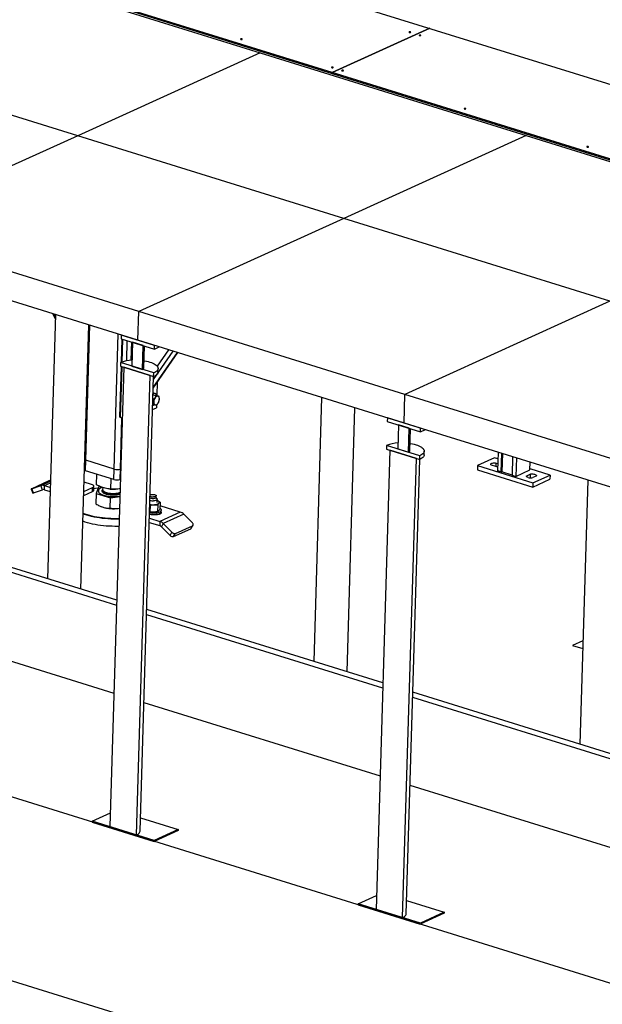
# Model space of a CAD drawing. Header units: millimetres. Extents: x 0 to 841, y 0 to 594.
# Tile 93 of 155: x 613 to 639, y 178 to 222. Entities that reach past the tile are written whole.
import ezdxf

# ---------------------------------------------------------------- set-up
doc = ezdxf.new("R2010")
doc.units = ezdxf.units.MM
doc.layers.add('TRAIT-FORT', color=4, linetype='Continuous', lineweight=25)

msp = doc.modelspace()

# ---------------------------------------------------------------- linework, layer by layer
at = {"layer": 'TRAIT-FORT', "color": 4, "linetype": 'Continuous', "lineweight": 25}
for p, q in [((555.27387, 244.94336), (671.19988, 208.88633)), ((602.42178, 226.90776), (626.66993, 219.36574)), ((626.67097, 219.40057), (602.42282, 226.94259)), ((611.5861, 223.97574), (623.46284, 220.28166)), ((631.02933, 221.38077), (626.67097, 219.40057)), ((626.67117, 219.40051), (631.02952, 221.38071)), ((615.3175, 216.58086), (603.44076, 220.27494)), ((623.46284, 220.28166), (615.3175, 216.58086)), ((623.46284, 220.28166), (635.33958, 216.58758)), ((626.66993, 219.36574), (626.67097, 219.40057)), ((626.67013, 219.36584), (626.66993, 219.36574)), ((626.67117, 219.40051), (626.67013, 219.36568)), ((626.67013, 219.36568), (653.88726, 210.90021)), ((653.8883, 210.93503), (626.67117, 219.40051)), ((615.3175, 216.58086), (606.16497, 212.42244)), ((627.19424, 212.88678), (615.3175, 216.58086)), ((635.33958, 216.58758), (627.19424, 212.88678)), ((635.33958, 216.58758), (647.21632, 212.8935)), ((688.60662, 163.34623), (522.33224, 215.06335)), ((627.19424, 212.88678), (618.04171, 208.72836)), ((639.07098, 209.1927), (627.19424, 212.88678)), ((618.04171, 208.72836), (606.16497, 212.42244)), ((618.00345, 207.45138), (606.12671, 211.14547)), ((639.07098, 209.1927), (629.91845, 205.03428)), ((614.32792, 208.59461), (613.97481, 196.80778)), ((614.20955, 208.63142), (614.32138, 208.37643)), ((614.32484, 208.49174), (614.27211, 208.61196)), ((618.00345, 207.45138), (618.04171, 208.72836)), ((629.91845, 205.03428), (618.04171, 208.72836)), ((615.46163, 196.34533), (615.81474, 208.13215)), ((615.67533, 202.09199), (615.85589, 208.11935)), ((616.94218, 201.69795), (617.12275, 207.72532)), ((617.26116, 207.68226), (617.25629, 207.51974)), ((617.25629, 207.51974), (618.74088, 207.05798)), ((618.74575, 207.2205), (617.26116, 207.68226)), ((617.27515, 206.47281), (617.30605, 207.50426)), ((617.31582, 207.50122), (617.28513, 206.47653)), ((617.51377, 207.43966), (617.48655, 206.53111)), ((617.71172, 207.37809), (617.68718, 206.5591)), ((617.76105, 207.36274), (617.72906, 206.29473)), ((618.23612, 207.21498), (617.76105, 207.36274)), ((629.8802, 203.7573), (618.00345, 207.45138)), ((618.20412, 206.14697), (618.23612, 207.21498)), ((618.26646, 206.21187), (618.29595, 207.19637)), ((618.74088, 207.05798), (618.74575, 207.2205)), ((618.74088, 207.05798), (618.9552, 207.15536)), ((618.87083, 206.28855), (619.37738, 207.02405)), ((688.36318, 155.22005), (522.0888, 206.93717)), ((618.68994, 205.32014), (619.7777, 206.89953)), ((618.69045, 205.33715), (619.76848, 206.9024)), ((618.70142, 205.70308), (619.56994, 206.96415)), ((617.36788, 206.24303), (616.75372, 185.74185)), ((617.20199, 204.03076), (617.26919, 206.27373)), ((617.27896, 206.27069), (617.21107, 204.00458)), ((617.22429, 206.45173), (617.21943, 206.28921)), ((617.21943, 206.28921), (618.70402, 205.82745)), ((618.70889, 205.98997), (617.22429, 206.45173)), ((618.55556, 205.87362), (617.36788, 206.24303)), ((617.72906, 206.29473), (618.20412, 206.14697)), ((618.8988, 206.03025), (618.90367, 206.19278)), ((617.9414, 185.37244), (618.55556, 205.87362)), ((618.09722, 185.53468), (618.70516, 205.82796)), ((618.70402, 205.82745), (618.70889, 205.98997)), ((618.86124, 205.56887), (618.84433, 205.00429)), ((618.68604, 205.02251), (618.68078, 205.01436)), ((618.68604, 205.02251), (618.80471, 204.9856)), ((618.68604, 205.02251), (618.82129, 204.99647)), ((618.77943, 205.06737), (618.73984, 205.07968)), ((618.82129, 204.99647), (618.93997, 204.95956)), ((626.20466, 204.90053), (625.85156, 193.1137)), ((629.8802, 203.7573), (629.91845, 205.03428)), ((641.79519, 201.3402), (629.91845, 205.03428)), ((618.66119, 204.36043), (618.8273, 204.4359)), ((618.66789, 204.58394), (618.69289, 204.57616)), ((618.67424, 204.79605), (618.68117, 204.7939)), ((618.83081, 204.55297), (618.8273, 204.4359)), ((627.33837, 192.65125), (627.69148, 204.43807)), ((617.21107, 204.00458), (617.20199, 204.03076)), ((617.3, 203.97693), (617.21107, 204.00458)), ((617.22257, 201.70414), (617.29075, 203.9798)), ((629.1379, 203.98818), (629.13303, 203.82566)), ((630.62249, 203.52642), (629.1379, 203.98818)), ((629.13303, 203.82566), (630.61762, 203.3639)), ((629.63779, 203.66866), (629.6058, 202.60065)), ((630.11286, 203.5209), (629.63779, 203.66866)), ((641.75694, 200.06322), (629.8802, 203.7573)), ((630.08087, 202.45289), (630.11286, 203.5209)), ((630.1432, 202.51779), (630.17269, 203.50229)), ((630.61762, 203.3639), (630.62249, 203.52642)), ((630.61762, 203.3639), (630.83194, 203.46128)), ((629.10104, 202.75765), (629.09617, 202.59513)), ((630.58563, 202.29589), (629.10104, 202.75765)), ((629.24463, 202.54895), (628.63046, 182.04777)), ((629.09617, 202.59513), (630.58076, 202.13337)), ((630.4323, 202.17954), (629.24463, 202.54895)), ((629.6058, 202.60065), (630.08087, 202.45289)), ((629.81814, 181.67836), (630.4323, 202.17954)), ((630.58076, 202.13337), (630.58563, 202.29589)), ((630.77554, 202.33617), (630.78041, 202.4987)), ((633.92339, 202.20232), (633.16068, 201.85579)), ((634.07125, 202.15633), (633.92339, 202.20232)), ((634.08008, 202.45099), (634.05544, 201.62828)), ((634.22369, 201.57594), (634.24834, 202.39866)), ((634.26916, 202.39218), (634.24472, 201.57641)), ((634.72641, 202.24996), (634.70197, 201.43418)), ((634.72934, 202.24905), (634.7047, 201.42633)), ((634.8976, 202.19672), (634.87295, 201.374)), ((615.66142, 201.62763), (615.67533, 202.09199)), ((616.94218, 201.69795), (615.67533, 202.09199)), ((629.97397, 181.8406), (630.5819, 202.13388)), ((633.16068, 201.85579), (633.15511, 201.67005)), ((633.16068, 201.85579), (635.635, 201.08619)), ((633.9796, 201.81123), (633.78166, 201.8728)), ((633.99042, 201.80973), (633.99522, 201.96983)), ((633.99522, 201.96983), (634.06502, 201.94812)), ((635.50295, 201.66024), (635.51329, 202.00522)), ((616.92827, 201.2336), (615.66142, 201.62763)), ((616.15662, 200.99953), (616.17069, 201.46923)), ((616.92827, 201.2336), (616.94218, 201.69795)), ((617.20866, 201.23979), (617.22257, 201.70414)), ((617.23204, 201.70844), (617.22257, 201.70414)), ((633.15511, 201.67005), (635.62943, 200.90045)), ((634.22369, 201.57594), (634.05544, 201.62828)), ((634.22369, 201.57594), (634.24472, 201.57641)), ((634.70197, 201.43418), (634.24472, 201.57641)), ((634.7047, 201.42633), (634.70197, 201.43418)), ((634.7047, 201.42633), (634.87295, 201.374)), ((634.87295, 201.374), (635.50295, 201.66024)), ((635.35614, 201.40643), (635.35487, 201.36403)), ((635.35614, 201.40643), (635.50868, 201.47574)), ((635.50868, 201.47574), (635.50381, 201.313)), ((636.39771, 201.43272), (635.50446, 201.71056)), ((635.78581, 201.38954), (635.63327, 201.32023)), ((635.635, 201.08619), (636.39771, 201.43272)), ((636.39771, 201.43272), (636.39214, 201.24698)), ((614.02602, 201.17111), (613.26331, 200.82458)), ((613.27449, 200.82131), (613.67425, 200.96478)), ((613.67425, 200.96478), (614.10521, 201.16058)), ((613.74861, 200.77929), (613.67425, 200.96478)), ((613.82854, 200.77955), (613.8341, 200.96529)), ((613.8341, 200.96529), (614.10302, 201.08748)), ((613.8341, 200.96529), (614.09691, 200.88355)), ((615.59219, 200.70355), (615.98243, 200.88085)), ((615.93703, 201.01173), (615.60452, 201.11515)), ((615.97687, 200.69511), (615.98243, 200.88085)), ((616.02881, 200.74919), (616.03437, 200.93493)), ((616.24059, 200.89767), (616.14491, 200.60863)), ((616.34096, 200.9109), (616.24059, 200.89767)), ((616.42993, 200.87721), (616.42751, 200.79644)), ((616.79099, 200.8067), (616.80493, 201.27196)), ((617.21813, 201.24409), (617.20866, 201.23979)), ((635.62943, 200.90045), (636.39214, 201.24698)), ((635.635, 201.08619), (635.62943, 200.90045)), ((638.0814, 201.20644), (637.7283, 189.41962)), ((613.23473, 200.80945), (613.30909, 200.62397)), ((613.34885, 200.63583), (613.27449, 200.82131)), ((613.34885, 200.63583), (613.74861, 200.77929)), ((613.82854, 200.77955), (614.09135, 200.69781)), ((615.58663, 200.51781), (615.97687, 200.69511)), ((616.14491, 200.60863), (616.1311, 200.1479)), ((616.14491, 200.60863), (616.77928, 200.4158)), ((616.23652, 200.72862), (616.23638, 200.72397)), ((616.74574, 200.81039), (616.7693, 200.80816)), ((616.77928, 200.4158), (617.19496, 200.47058)), ((616.98663, 200.80165), (616.99995, 200.80211)), ((618.8174, 200.42942), (618.81983, 200.51068)), ((618.85777, 200.36848), (618.81759, 200.43596)), ((616.34837, 200.03023), (616.35637, 200.02684)), ((616.76548, 199.95507), (616.77928, 200.4158)), ((618.53346, 200.09675), (618.5504, 200.08592)), ((618.5504, 200.08592), (618.54138, 199.78483)), ((618.85848, 200.21439), (618.86258, 200.35138)), ((618.88185, 200.28869), (618.86093, 200.29637)), ((618.88185, 200.28869), (618.86095, 200.29704)), ((618.88926, 200.10354), (618.88024, 199.80244)), ((618.99696, 200.22254), (618.98794, 199.92145)), ((619.89594, 199.78037), (618.99214, 200.06148)), ((617.1288, 199.94615), (617.17957, 199.957)), ((617.1288, 199.94615), (617.17947, 199.95375)), ((618.54138, 199.78483), (618.52424, 199.78894)), ((618.84242, 199.6786), (618.84261, 199.68469)), ((618.97038, 199.69058), (618.97138, 199.72405)), ((619.89594, 199.78037), (618.98069, 199.36452)), ((619.04635, 199.80674), (619.04844, 199.87639)), ((620.05281, 199.68134), (619.13755, 199.2655)), ((620.43668, 199.29414), (620.05281, 199.68134)), ((617.05651, 195.84926), (606.51702, 199.12741)), ((618.5103, 199.32336), (618.97512, 199.17878)), ((618.51586, 199.5091), (618.98069, 199.36452)), ((618.98069, 199.36452), (618.97512, 199.17878)), ((619.13755, 199.2655), (619.05356, 199.12927)), ((619.05356, 199.12927), (619.43743, 198.74207)), ((619.13755, 199.2655), (619.52142, 198.8783)), ((619.68167, 198.82825), (620.44438, 199.17478)), ((620.36038, 199.03855), (620.44438, 199.17478)), ((620.38281, 199.05765), (620.46681, 199.19388)), ((606.5105, 198.90965), (617.04999, 195.6315)), ((619.43743, 198.74207), (619.52142, 198.8783)), ((619.59767, 198.69202), (620.36038, 199.03855)), ((619.59767, 198.69202), (619.68167, 198.82825)), ((618.38724, 195.21557), (628.92673, 191.93742)), ((628.93326, 192.15518), (618.39376, 195.43333)), ((606.39269, 194.97707), (616.93218, 191.69892)), ((637.8667, 194.03957), (637.39865, 193.82691)), ((637.39865, 193.82691), (637.85607, 193.68464)), ((640.81, 188.4611), (630.2705, 191.73925)), ((618.26943, 191.28299), (628.80892, 188.00484)), ((630.26398, 191.52149), (640.80347, 188.24334)), ((630.14617, 187.58891), (640.68566, 184.31076)), ((615.96194, 185.98812), (616.77213, 186.35622)), ((615.96194, 185.98812), (615.96055, 185.94168)), ((615.96055, 185.94168), (618.73179, 185.07973)), ((618.73318, 185.12617), (615.96194, 185.98812)), ((618.11523, 186.13564), (619.80098, 185.61132)), ((616.75372, 185.74185), (617.9414, 185.37244)), ((619.79958, 185.56488), (618.73179, 185.07973)), ((619.80098, 185.61132), (618.73318, 185.12617)), ((619.80098, 185.61132), (619.79958, 185.56488)), ((618.73179, 185.07973), (618.73318, 185.12617)), ((627.83868, 182.29404), (628.64887, 182.66214)), ((629.99197, 182.44156), (631.67772, 181.91723)), ((627.83868, 182.29404), (627.83729, 182.2476)), ((627.83729, 182.2476), (630.60853, 181.38565)), ((630.60992, 181.43209), (627.83868, 182.29404)), ((628.63046, 182.04777), (629.81814, 181.67836)), ((631.67633, 181.8708), (630.60853, 181.38565)), ((631.67772, 181.91723), (630.60992, 181.43209)), ((631.67772, 181.91723), (631.67633, 181.8708)), ((630.60853, 181.38565), (630.60992, 181.43209))]:
    msp.add_line(p, q, dxfattribs=at)
at = {"layer": 'TRAIT-FORT', "color": 4, "linetype": 'Continuous', "lineweight": 25, "flags": 128}
for points in [[(630.17352, 221.19496), (630.18045, 221.19995), (630.1815, 221.20568), (630.17651, 221.21128), (630.16625, 221.2159), (630.15227, 221.21882), (630.13671, 221.21961), (630.12192, 221.21815), (630.11017, 221.21466), (630.10324, 221.20966), (630.10219, 221.20393), (630.10718, 221.19833), (630.11744, 221.19372), (630.13142, 221.19079), (630.14698, 221.19), (630.16177, 221.19146), (630.17352, 221.19496)], [(630.62879, 221.05335), (630.63572, 221.05834), (630.63677, 221.06408), (630.63179, 221.06967), (630.62153, 221.07429), (630.60755, 221.07721), (630.59198, 221.07801), (630.5772, 221.07654), (630.56545, 221.07305), (630.55852, 221.06806), (630.55747, 221.06232), (630.56245, 221.05672), (630.57271, 221.05211), (630.58669, 221.04918), (630.60226, 221.04839), (630.61704, 221.04985), (630.62879, 221.05335)], [(622.65292, 220.88383), (622.65985, 220.88882), (622.6609, 220.89456), (622.65592, 220.90016), (622.64566, 220.90477), (622.63168, 220.9077), (622.61611, 220.90849), (622.60133, 220.90703), (622.58958, 220.90353), (622.58265, 220.89854), (622.5816, 220.89281), (622.58658, 220.88721), (622.59684, 220.88259), (622.61082, 220.87967), (622.62639, 220.87887), (622.64117, 220.88034), (622.65292, 220.88383)], [(626.71081, 219.62169), (626.71774, 219.62668), (626.71879, 219.63241), (626.71381, 219.63801), (626.70354, 219.64263), (626.68957, 219.64555), (626.674, 219.64634), (626.65922, 219.64488), (626.64747, 219.64139), (626.64054, 219.63639), (626.63948, 219.63066), (626.64447, 219.62506), (626.65473, 219.62045), (626.66871, 219.61752), (626.68427, 219.61673), (626.69906, 219.61819), (626.71081, 219.62169)], [(627.16608, 219.48008), (627.17301, 219.48507), (627.17406, 219.49081), (627.16908, 219.49641), (627.15882, 219.50102), (627.14484, 219.50395), (627.12927, 219.50474), (627.11449, 219.50328), (627.10274, 219.49978), (627.09581, 219.49479), (627.09476, 219.48906), (627.09974, 219.48346), (627.11, 219.47884), (627.12398, 219.47592), (627.13955, 219.47512), (627.15433, 219.47659), (627.16608, 219.48008)], [(632.6373, 217.77834), (632.64423, 217.78333), (632.64528, 217.78907), (632.6403, 217.79467), (632.63004, 217.79928), (632.61606, 217.80221), (632.60049, 217.803), (632.58571, 217.80154), (632.57396, 217.79804), (632.56703, 217.79305), (632.56598, 217.78732), (632.57096, 217.78172), (632.58122, 217.7771), (632.5952, 217.77418), (632.61077, 217.77338), (632.62555, 217.77485), (632.6373, 217.77834)], [(638.10852, 216.0766), (638.11545, 216.08159), (638.1165, 216.08733), (638.11152, 216.09293), (638.10126, 216.09754), (638.08728, 216.10047), (638.07171, 216.10126), (638.05693, 216.0998), (638.04518, 216.0963), (638.03825, 216.09131), (638.0372, 216.08558), (638.04218, 216.07998), (638.05244, 216.07536), (638.06642, 216.07244), (638.08199, 216.07165), (638.09677, 216.07311), (638.10852, 216.0766)], [(618.27629, 206.54015), (618.29851, 206.53658), (618.38282, 206.5208), (618.46311, 206.50213), (618.53862, 206.48075), (618.60863, 206.45687), (618.67245, 206.43071), (618.72947, 206.40254), (618.77914, 206.37261), (618.82099, 206.34123), (618.85462, 206.30868), (618.87969, 206.27529), (618.89596, 206.24137), (618.90329, 206.20726), (618.90159, 206.17327), (618.89089, 206.13975), (618.87129, 206.107), (618.84298, 206.07536), (618.80622, 206.04511), (618.76138, 206.01656), (618.70889, 205.98997)], [(618.8988, 206.03025), (618.89672, 206.01075), (618.88602, 205.97722), (618.86642, 205.94448), (618.83811, 205.91283), (618.80135, 205.88259), (618.75651, 205.85403), (618.70402, 205.82745)], [(618.71339, 204.68299), (618.71808, 204.64746), (618.72793, 204.61693), (618.74253, 204.59272), (618.76122, 204.5759), (618.7832, 204.5672), (618.80749, 204.56699), (618.83305, 204.5753), (618.85875, 204.59175), (618.88347, 204.61563), (618.90613, 204.64589), (618.92573, 204.68121), (618.94143, 204.72005), (618.95253, 204.7607), (618.95856, 204.8014), (618.95924, 204.84037), (618.95455, 204.87589), (618.94469, 204.90643), (618.9301, 204.93063), (618.91141, 204.94745), (618.88943, 204.95616), (618.86513, 204.95636), (618.83958, 204.94806), (618.81388, 204.93161), (618.78916, 204.90773), (618.7665, 204.87747), (618.7469, 204.84215), (618.7312, 204.80331), (618.72009, 204.76265), (618.71407, 204.72195), (618.71339, 204.68299)], [(630.15303, 202.84607), (630.17526, 202.8425), (630.25956, 202.82672), (630.33985, 202.80805), (630.41536, 202.78667), (630.48537, 202.76279), (630.54919, 202.73663), (630.60621, 202.70846), (630.65589, 202.67853), (630.69774, 202.64715), (630.73136, 202.6146), (630.75643, 202.58121), (630.7727, 202.54729), (630.78003, 202.51318), (630.77833, 202.47919), (630.76763, 202.44567), (630.74803, 202.41292), (630.71972, 202.38128), (630.68296, 202.35103), (630.63812, 202.32248), (630.58563, 202.29589)], [(630.77554, 202.33617), (630.77346, 202.31667), (630.76276, 202.28314), (630.74316, 202.2504), (630.71485, 202.21875), (630.67809, 202.18851), (630.63325, 202.15995), (630.58076, 202.13337)], [(615.67533, 202.09199), (615.64678, 202.10266), (615.63429, 202.10885)], [(615.67533, 202.09199), (615.64678, 202.10266), (615.63429, 202.10885)], [(633.78166, 201.8728), (633.76277, 201.88701), (633.75265, 201.90221), (633.75181, 201.91763), (633.7603, 201.93249), (633.77769, 201.94604), (633.8031, 201.95758), (633.83523, 201.96654), (633.87247, 201.97245), (633.91292, 201.97503), (633.95454, 201.97414), (633.99522, 201.96983)], [(634.06076, 201.806), (634.02028, 201.80691), (633.9796, 201.81123)], [(615.66142, 201.62763), (615.63287, 201.63831), (615.62038, 201.6445)], [(635.41843, 201.32868), (635.39717, 201.33633), (635.37912, 201.34503), (635.36472, 201.35456), (635.35432, 201.36471), (635.34817, 201.37522), (635.34641, 201.38585), (635.34909, 201.39634), (635.35614, 201.40643)], [(635.50868, 201.47574), (635.54577, 201.48177), (635.58614, 201.48447), (635.62776, 201.4837), (635.6685, 201.47951), (635.70632, 201.47209), (635.73928, 201.46184), (635.76574, 201.44926), (635.78433, 201.435), (635.79413, 201.41978), (635.79463, 201.40436), (635.78581, 201.38954)], [(615.98243, 200.88085), (616.00839, 200.89556), (616.02574, 200.91206), (616.03382, 200.92973), (616.03232, 200.94789), (616.02129, 200.96584), (616.00117, 200.98289), (615.97271, 200.99838), (615.93703, 201.01173)], [(616.41167, 200.88407), (616.36839, 200.86643), (616.32598, 200.84434), (616.29127, 200.82035), (616.26476, 200.79481), (616.24681, 200.76808), (616.23769, 200.74052), (616.23751, 200.71252), (616.24629, 200.68448), (616.26389, 200.65679), (616.29007, 200.62985), (616.32447, 200.60402), (616.36659, 200.57967), (616.41586, 200.55714), (616.47157, 200.53675), (616.53294, 200.51879), (616.59912, 200.5035), (616.66917, 200.49111), (616.74211, 200.48178), (616.81692, 200.47564), (616.89255, 200.47279), (616.96793, 200.47327), (617.04201, 200.47705), (617.11375, 200.4841), (617.18213, 200.49432), (617.19574, 200.49681)], [(613.26331, 200.82458), (613.25011, 200.81842), (613.24077, 200.81371), (613.23567, 200.81062), (613.23499, 200.80927), (613.23875, 200.80971), (613.24683, 200.81194), (613.25889, 200.81585), (613.27449, 200.82131)], [(616.22353, 200.84614), (616.11464, 200.83273), (616.03094, 200.82033)], [(616.23638, 200.72397), (616.23738, 200.70788), (616.24615, 200.67984), (616.26375, 200.65215), (616.28993, 200.6252), (616.32433, 200.59937), (616.36645, 200.57502), (616.41572, 200.5525), (616.47143, 200.53211), (616.5328, 200.51414), (616.59898, 200.49886), (616.66903, 200.48646), (616.74197, 200.47713), (616.81678, 200.471), (616.89241, 200.46815), (616.96779, 200.46862), (617.04187, 200.47241), (617.11361, 200.47946), (617.18199, 200.48968), (617.1956, 200.49217)], [(616.43193, 200.77117), (616.43142, 200.77002), (616.42604, 200.74702), (616.4294, 200.72374), (616.44146, 200.70064), (616.46196, 200.67816), (616.49053, 200.65675), (616.52659, 200.63681), (616.56945, 200.61873), (616.61827, 200.60288), (616.67211, 200.58955), (616.72991, 200.57901), (616.79055, 200.57146), (616.85285, 200.56705), (616.91559, 200.56586), (616.97756, 200.56793), (617.03755, 200.57319), (617.09439, 200.58157), (617.14698, 200.59288), (617.19429, 200.60691), (617.19909, 200.6086)], [(616.42751, 200.79644), (616.42925, 200.77983), (616.43914, 200.75664), (616.45757, 200.73397), (616.48417, 200.71224), (616.51841, 200.6919), (616.55965, 200.67332), (616.60706, 200.65688), (616.65974, 200.6429), (616.71665, 200.63164), (616.77669, 200.62333), (616.83869, 200.61812), (616.90144, 200.61612), (616.96371, 200.61737), (617.02431, 200.62185), (617.08205, 200.62946), (617.1358, 200.64005), (617.18452, 200.65343), (617.2006, 200.65887)], [(618.8174, 200.42942), (618.81557, 200.42137), (618.80556, 200.40855), (618.78737, 200.3972), (618.76207, 200.38799), (618.73113, 200.38145), (618.69634, 200.37797), (618.65973, 200.37774), (618.62342, 200.38078), (618.58953, 200.38691), (618.56002, 200.39578), (618.54265, 200.40348)], [(618.54713, 200.55302), (618.57029, 200.56124), (618.60123, 200.56778), (618.63602, 200.57126), (618.67263, 200.57149), (618.70894, 200.56845), (618.74283, 200.56232), (618.77234, 200.55345), (618.79575, 200.54236), (618.81171, 200.5297), (618.81927, 200.51619), (618.81801, 200.50263), (618.80799, 200.48981), (618.78981, 200.47846), (618.76451, 200.46925), (618.73357, 200.46271), (618.69878, 200.45923), (618.69878, 200.45923)], [(616.35637, 200.02684), (616.3856, 200.01515), (616.44658, 199.99446)], [(618.85777, 200.36848), (618.86025, 200.36354), (618.86219, 200.34751), (618.8548, 200.33194), (618.83842, 200.31756), (618.81383, 200.30504), (618.78217, 200.29496), (618.74492, 200.28781), (618.70382, 200.2839)], [(618.7203, 200.11019), (618.75807, 200.11312), (618.79415, 200.11789), (618.8279, 200.12441), (618.85876, 200.13258), (618.88619, 200.14225), (618.90972, 200.15325), (618.92896, 200.1654), (618.94358, 200.1785)], [(618.94358, 200.1785), (618.95331, 200.19231), (618.958, 200.2066), (618.95757, 200.22112), (618.95203, 200.23564), (618.94146, 200.24989), (618.92605, 200.26364), (618.90607, 200.27665), (618.88185, 200.28869)], [(617.16503, 199.47168), (617.05301, 199.46899), (616.92393, 199.46901), (616.79455, 199.47235), (616.66547, 199.47898), (616.53731, 199.48887), (616.41069, 199.50198), (616.28619, 199.51824), (616.16443, 199.53758), (616.04598, 199.55991), (615.9314, 199.58511), (615.82124, 199.61307), (615.71602, 199.64366), (615.61625, 199.67672), (615.56203, 199.69661)], [(615.56311, 199.73256), (615.63351, 199.70643), (615.73195, 199.67381), (615.83577, 199.64363), (615.94446, 199.61604), (616.05751, 199.59118), (616.17438, 199.56915), (616.29452, 199.55007), (616.41736, 199.53402), (616.54229, 199.52109), (616.66874, 199.51133), (616.7961, 199.50479), (616.92376, 199.5015), (617.05112, 199.50147), (617.16601, 199.50429)], [(618.52311, 199.75113), (618.553, 199.74717), (618.61194, 199.74198), (618.67169, 199.74005), (618.73093, 199.74144), (618.78832, 199.74612), (618.8426, 199.75397), (618.89255, 199.76482), (618.93704, 199.77843), (618.97509, 199.7945), (619.00585, 199.81267), (619.02863, 199.83252), (619.04292, 199.85363), (619.04841, 199.87551), (619.04496, 199.89767), (619.03266, 199.91963), (619.01178, 199.94089), (618.98901, 199.9572)], [(618.81728, 199.67989), (618.83848, 199.67873), (618.88276, 199.67884), (618.92536, 199.68237), (618.96443, 199.68917), (618.99826, 199.69895), (619.02536, 199.71126), (619.04456, 199.72558), (619.05502, 199.74128), (619.05628, 199.75768), (619.04827, 199.77405), (619.04126, 199.78166)], [(618.81929, 199.68081), (618.84051, 199.68431), (618.89046, 199.69517), (618.93495, 199.70878), (618.97301, 199.72485), (619.00377, 199.74301), (619.02655, 199.76287), (619.04084, 199.78397), (619.04632, 199.80585), (619.04635, 199.80674)], [(617.1553, 199.14664), (617.1075, 199.14518), (616.97881, 199.14354), (616.8495, 199.14522), (616.7202, 199.1502), (616.5915, 199.15847), (616.46403, 199.16998), (616.3384, 199.18467), (616.2152, 199.20249), (616.09502, 199.22333), (615.97843, 199.24711), (615.86599, 199.27371), (615.75824, 199.303), (615.65568, 199.33484), (615.55882, 199.36909), (615.55229, 199.37156)], [(620.44438, 199.17478), (620.45765, 199.18317), (620.46718, 199.19449), (620.4726, 199.20831), (620.47372, 199.22409), (620.47048, 199.24124), (620.46301, 199.25908), (620.45159, 199.27695), (620.43668, 199.29414)], [(620.36038, 199.03855), (620.37365, 199.04694), (620.38281, 199.05765)], [(617.9414, 185.37244), (617.98739, 185.396), (618.02589, 185.42145), (618.05643, 185.4485), (618.07866, 185.47681), (618.09233, 185.50607), (618.09722, 185.53468)], [(629.81814, 181.67836), (629.86414, 181.70192), (629.90263, 181.72737), (629.93317, 181.75442), (629.95541, 181.78273), (629.96907, 181.81199), (629.97397, 181.8406)]]:
    msp.add_lwpolyline(points, dxfattribs=at)
at = {"layer": 'TRAIT-FORT', "color": 4, "linetype": 'Continuous', "lineweight": 25}
for centre, radius, start, end in [((617.81222, 204.97977), 1.58503, 92.716762, 111.772646), ((618.18242, 206.23019), 0.08601, 284.614653, 347.697759), ((618.74791, 204.96428), 0.10586, 12.477631, 128.671141), ((618.71255, 204.98882), 0.09487, 73.284978, 108.329672), ((618.62373, 204.69847), 0.16301, 285.251789, 307.400751), ((629.68896, 201.28569), 1.58503, 92.716762, 111.772646), ((630.05917, 202.53611), 0.08601, 284.614653, 347.697759), ((617.07296, 202.12768), 0.44919, 253.074122, 289.45572), ((635.54313, 201.7642), 0.45303, 254.022348, 281.4759), ((613.75494, 200.72763), 0.2505, 71.578741, 108.790309), ((614.92334, 199.16371), 2.19884, 111.806087, 114.085026), ((617.05905, 201.66333), 0.44919, 253.074122, 289.45572), ((613.28612, 200.77351), 0.15129, 278.732046, 294.491819), ((613.78896, 200.66072), 0.12525, 71.578741, 108.790309), ((615.96098, 200.76236), 0.0691, 283.295255, 349.017157), ((616.92849, 202.49161), 1.69096, 264.598003, 271.970165), ((618.67134, 200.7697), 0.31168, 246.103257, 275.049605), ((616.90569, 201.63683), 1.70533, 254.382113, 277.517609), ((618.67885, 200.88908), 0.77999, 259.31552, 273.045889), ((618.67253, 200.74812), 0.46527, 253.40135, 273.856204), ((618.67254, 200.69934), 1.02908, 261.533078, 277.930722), ((619.77433, 199.41396), 0.38606, 43.835515, 71.639001), ((618.91432, 198.99558), 0.19303, 43.835515, 71.639001), ((618.85908, 198.99812), 0.38606, 43.835515, 71.639001), ((619.55836, 198.84769), 0.16056, 221.135704, 284.173375), ((619.64235, 198.98392), 0.16056, 221.135704, 284.173375)]:
    msp.add_arc(centre, radius, start, end, dxfattribs=at)
for points, knots in [([(618.80471, 204.9856), (618.79833, 204.96761), (618.78543, 204.93124), (618.75652, 204.88041), (618.72111, 204.83423), (618.69457, 204.80742), (618.68117, 204.7939)], [0, 0, 0, 0, 0.264604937, 0.534947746, 0.765343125, 1, 1, 1, 1]), ([(618.80471, 204.9856), (618.82079, 204.98199), (618.8533, 204.97469), (618.89168, 204.96692), (618.92058, 204.96192), (618.93347, 204.96035), (618.93997, 204.95956)], [0, 0, 0, 0, 0.264604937, 0.534947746, 0.765343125, 1, 1, 1, 1]), ([(618.95169, 204.74183), (618.95621, 204.76766), (618.96369, 204.81038), (618.95919, 204.87712), (618.94988, 204.92398), (618.94217, 204.95166), (618.93997, 204.95956)], [0, 0, 0, 0, 0.38554949, 0.63764185, 0.89654625, 1, 1, 1, 1]), ([(618.69289, 204.57616), (618.69741, 204.602), (618.70489, 204.64472), (618.70039, 204.71146), (618.69108, 204.75831), (618.68337, 204.786), (618.68117, 204.7939)], [0, 0, 0, 0, 0.38554949, 0.63764185, 0.89654625, 1, 1, 1, 1]), ([(618.82814, 204.55013), (618.82075, 204.55104), (618.80579, 204.55288), (618.77383, 204.55865), (618.73551, 204.56658), (618.70718, 204.57295), (618.69289, 204.57616)], [0, 0, 0, 0, 0.26460494, 0.53494775, 0.76534313, 1, 1, 1, 1]), ([(618.82814, 204.55013), (618.84321, 204.56541), (618.87366, 204.59632), (618.90899, 204.64516), (618.93498, 204.69427), (618.94608, 204.72588), (618.95169, 204.74183)], [0, 0, 0, 0, 0.26460494, 0.53494775, 0.76534313, 1, 1, 1, 1]), ([(616.79099, 200.8067), (616.74838, 200.81048), (616.66766, 200.81763), (616.54934, 200.8407), (616.44462, 200.87059), (616.34775, 200.90678), (616.25399, 200.94829), (616.19013, 200.98189), (616.15662, 200.99953)], [0, 0, 0, 0, 0.20206835, 0.38269984, 0.55531458, 0.69299169, 0.83889419, 1, 1, 1, 1]), ([(617.19804, 200.57357), (617.18825, 200.57013), (617.15558, 200.55865), (617.1005, 200.54833), (617.04142, 200.54026), (616.98156, 200.53483), (616.90648, 200.5323), (616.81754, 200.53557), (616.73055, 200.54476), (616.64577, 200.56025), (616.56661, 200.58229), (616.49866, 200.61008), (616.45514, 200.63684), (616.42946, 200.65948), (616.41067, 200.68209), (616.39773, 200.71026), (616.40179, 200.7322), (616.40375, 200.74286)], [0, 0, 0, 0, 0.03612063, 0.12051166, 0.1618777, 0.20325509, 0.282594, 0.35744912, 0.43230424, 0.51164315, 0.59428049, 0.67867151, 0.76306253, 0.80442858, 0.84580597, 0.92514488, 1, 1, 1, 1]), ([(616.40375, 200.74286), (616.40771, 200.75347), (616.41252, 200.76635), (616.42678, 200.77788), (616.4293, 200.77992)], [0, 0, 0, 0, 0.82352518, 1, 1, 1, 1]), ([(617.20553, 200.82344), (617.17505, 200.81852), (617.11078, 200.80813), (617.01112, 200.80167), (616.90315, 200.80007), (616.8296, 200.80442), (616.79099, 200.8067)], [0, 0, 0, 0, 0.21834372, 0.4603489, 0.71681246, 1, 1, 1, 1]), ([(616.1311, 200.1479), (616.18215, 200.11675), (616.25912, 200.06978), (616.36532, 200.02161), (616.41944, 200.00353), (616.44658, 199.99446)], [0, 0, 0, 0, 0.49525132, 0.7468182, 1, 1, 1, 1]), ([(616.44658, 199.99446), (616.49982, 199.98118), (616.60747, 199.95432), (616.71243, 199.95482), (616.76548, 199.95507)], [0, 0, 0, 0, 0.49451073, 1, 1, 1, 1]), ([(618.5504, 200.08592), (618.57848, 200.09174), (618.63486, 200.10343), (618.69175, 200.10793), (618.7203, 200.11019)], [0, 0, 0, 0, 0.49816549, 1, 1, 1, 1]), ([(618.7203, 200.11019), (618.74857, 200.1109), (618.80537, 200.11232), (618.86122, 200.10647), (618.88926, 200.10354)], [0, 0, 0, 0, 0.497843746, 1, 1, 1, 1]), ([(618.99696, 200.22254), (618.97803, 200.23527), (618.94001, 200.26083), (618.90128, 200.27938), (618.88185, 200.28869)], [0, 0, 0, 0, 0.49816548, 1, 1, 1, 1]), ([(618.88926, 200.10354), (618.89828, 200.11772), (618.91637, 200.1462), (618.93449, 200.1677), (618.94358, 200.1785)], [0, 0, 0, 0, 0.498165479, 1, 1, 1, 1]), ([(618.94358, 200.1785), (618.95255, 200.18767), (618.97057, 200.2061), (618.98814, 200.21704), (618.99696, 200.22254)], [0, 0, 0, 0, 0.49784375, 1, 1, 1, 1]), ([(616.76548, 199.95507), (616.82429, 199.94739), (616.91298, 199.93581), (617.03527, 199.93625), (617.09756, 199.94284), (617.1288, 199.94615)], [0, 0, 0, 0, 0.49525132, 0.7468182, 1, 1, 1, 1]), ([(618.71035, 199.77818), (618.68207, 199.77747), (618.62528, 199.77604), (618.56943, 199.78189), (618.54138, 199.78483)], [0, 0, 0, 0, 0.49784375, 1, 1, 1, 1]), ([(618.88024, 199.80244), (618.85216, 199.79662), (618.79579, 199.78493), (618.7389, 199.78043), (618.71035, 199.77818)], [0, 0, 0, 0, 0.49816549, 1, 1, 1, 1]), ([(618.93363, 199.84648), (618.92466, 199.83731), (618.90664, 199.81888), (618.88907, 199.80794), (618.88024, 199.80244)], [0, 0, 0, 0, 0.49784375, 1, 1, 1, 1]), ([(618.98794, 199.92145), (618.97893, 199.90726), (618.96083, 199.87878), (618.94272, 199.85728), (618.93363, 199.84648)], [0, 0, 0, 0, 0.49816549, 1, 1, 1, 1])]:
    msp.add_open_spline(points, degree=3, knots=knots, dxfattribs=at)

doc.saveas('drawing.dxf')
